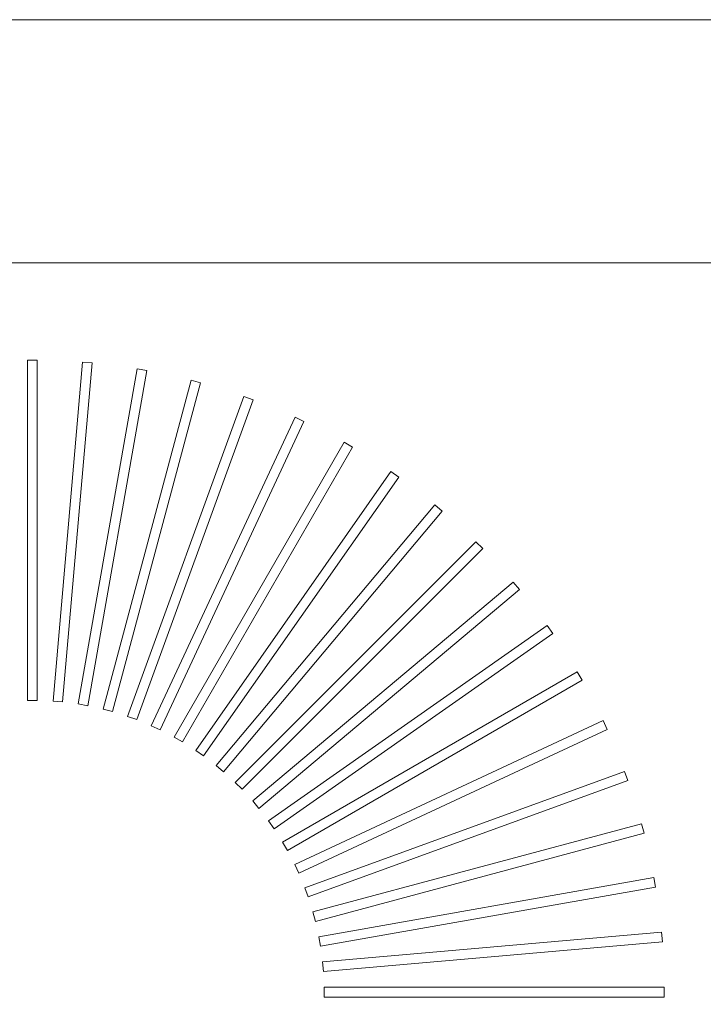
# Model space of a CAD drawing. Extents: x -750 to 58062, y -2404 to 18333.
# Tile 81 of 91: x 20643 to 20784, y 14815 to 15018. Entities that reach past the tile are written whole.
import ezdxf

# ---------------------------------------------------------------- set-up
doc = ezdxf.new("R2010")
doc.units = 0
doc.header["$MEASUREMENT"] = 0
doc.layers.add('GREY SCALE', color=9, linetype='Continuous', lineweight=0, true_color=0x808080)
doc.layers.add('GREYSCALE', color=9, linetype='Continuous', lineweight=0, true_color=0x808080)

# ---------------------------------------------------------------- blocks, each defined once
blk = doc.blocks.new('FLOOR PLAN')
at = {"layer": 'GREYSCALE'}
for p, q in [((20504.5, 14968.01), (21074.88, 14968.01)), ((20646.84, 14947.96), (20644.84, 14947.96)), ((20644.84, 14947.96), (20644.84, 14877.79)), ((20646.84, 14947.96, 902.48), (20644.84, 14947.96, 902.48)), ((20644.84, 14947.96, 902.48), (20644.84, 14877.79, 902.48)), ((20646.84, 14877.79), (20646.84, 14947.96)), ((20646.84, 14877.79, 902.48), (20646.84, 14947.96, 902.48)), ((20656.2, 14947.55), (20650.09, 14877.65)), ((20656.2, 14947.55, 902.48), (20650.09, 14877.65, 902.48)), ((20652.08, 14877.47), (20658.2, 14947.37)), ((20652.08, 14877.47, 902.48), (20658.2, 14947.37, 902.48)), ((20658.2, 14947.37), (20656.2, 14947.55)), ((20658.2, 14947.37, 902.48), (20656.2, 14947.55, 902.48)), ((20667.48, 14946.15), (20655.3, 14877.05)), ((20667.48, 14946.15, 902.48), (20655.3, 14877.05, 902.48)), ((20657.27, 14876.7), (20669.46, 14945.8)), ((20657.27, 14876.7, 902.48), (20669.46, 14945.8, 902.48)), ((20669.46, 14945.8), (20667.48, 14946.15)), ((20669.46, 14945.8, 902.48), (20667.48, 14946.15, 902.48)), ((20678.6, 14943.78), (20660.44, 14876)), ((20678.6, 14943.78, 902.48), (20660.44, 14876, 902.48)), ((20662.38, 14875.48), (20680.54, 14943.26)), ((20662.38, 14875.48, 902.48), (20680.54, 14943.26, 902.48)), ((20680.54, 14943.26), (20678.6, 14943.78)), ((20680.54, 14943.26, 902.48), (20678.6, 14943.78, 902.48)), ((20689.47, 14940.44), (20665.47, 14874.5)), ((20689.47, 14940.44, 902.48), (20665.47, 14874.5, 902.48)), ((20691.35, 14939.75), (20689.47, 14940.44)), ((20691.35, 14939.75, 902.48), (20689.47, 14940.44, 902.48)), ((20667.35, 14873.82), (20691.35, 14939.75)), ((20667.35, 14873.82, 902.48), (20691.35, 14939.75, 902.48)), ((20700.01, 14936.17), (20670.35, 14872.58)), ((20700.01, 14936.17, 902.48), (20670.35, 14872.58, 902.48)), ((20701.82, 14935.32), (20700.01, 14936.17)), ((20701.82, 14935.32, 902.48), (20700.01, 14936.17, 902.48)), ((20672.17, 14871.73), (20701.82, 14935.32)), ((20672.17, 14871.73, 902.48), (20701.82, 14935.32, 902.48)), ((20710.13, 14931), (20675.05, 14870.23)), ((20710.13, 14931, 902.48), (20675.05, 14870.23, 902.48)), ((20676.78, 14869.23), (20711.87, 14930)), ((20676.78, 14869.23, 902.48), (20711.87, 14930, 902.48)), ((20711.87, 14930), (20710.13, 14931)), ((20711.87, 14930, 902.48), (20710.13, 14931, 902.48)), ((20719.77, 14924.96), (20679.52, 14867.48)), ((20719.77, 14924.96, 902.48), (20679.52, 14867.48, 902.48)), ((20721.41, 14923.81), (20719.77, 14924.96)), ((20721.41, 14923.81, 902.48), (20719.77, 14924.96, 902.48)), ((20681.16, 14866.33), (20721.41, 14923.81)), ((20681.16, 14866.33, 902.48), (20721.41, 14923.81, 902.48)), ((20728.84, 14918.11), (20683.73, 14864.36)), ((20728.84, 14918.11, 902.48), (20683.73, 14864.36, 902.48)), ((20730.37, 14916.82), (20728.84, 14918.11)), ((20730.37, 14916.82, 902.48), (20728.84, 14918.11, 902.48)), ((20685.27, 14863.07), (20730.37, 14916.82)), ((20685.27, 14863.07, 902.48), (20730.37, 14916.82, 902.48)), ((20737.28, 14910.5), (20687.66, 14860.88)), ((20737.28, 14910.5, 902.48), (20687.66, 14860.88, 902.48)), ((20738.7, 14909.08), (20737.28, 14910.5)), ((20738.7, 14909.08, 902.48), (20737.28, 14910.5, 902.48)), ((20689.08, 14859.46), (20738.7, 14909.08)), ((20689.08, 14859.46, 902.48), (20738.7, 14909.08, 902.48)), ((20745.02, 14902.17), (20691.27, 14857.07)), ((20745.02, 14902.17, 902.48), (20691.27, 14857.07, 902.48)), ((20746.31, 14900.64), (20745.02, 14902.17)), ((20746.31, 14900.64, 902.48), (20745.02, 14902.17, 902.48)), ((20692.56, 14855.53), (20746.31, 14900.64)), ((20692.56, 14855.53, 902.48), (20746.31, 14900.64, 902.48)), ((20752.01, 14893.21), (20694.53, 14852.96)), ((20752.01, 14893.21, 902.48), (20694.53, 14852.96, 902.48)), ((20695.68, 14851.32), (20753.16, 14891.57)), ((20695.68, 14851.32, 902.48), (20753.16, 14891.57, 902.48)), ((20753.16, 14891.57), (20752.01, 14893.21)), ((20753.16, 14891.57, 902.48), (20752.01, 14893.21, 902.48)), ((20758.2, 14883.67), (20697.43, 14848.58)), ((20758.2, 14883.67, 902.48), (20697.43, 14848.58, 902.48)), ((20759.2, 14881.93), (20758.2, 14883.67)), ((20759.2, 14881.93, 902.48), (20758.2, 14883.67, 902.48)), ((20698.43, 14846.85), (20759.2, 14881.93)), ((20698.43, 14846.85, 902.48), (20759.2, 14881.93, 902.48)), ((20644.84, 14877.79), (20646.84, 14877.79)), ((20644.84, 14877.79, 902.48), (20646.84, 14877.79, 902.48)), ((20650.09, 14877.65), (20652.08, 14877.47)), ((20650.09, 14877.65, 902.48), (20652.08, 14877.47, 902.48)), ((20655.3, 14877.05), (20657.27, 14876.7)), ((20655.3, 14877.05, 902.48), (20657.27, 14876.7, 902.48)), ((20660.44, 14876), (20662.38, 14875.48)), ((20660.44, 14876, 902.48), (20662.38, 14875.48, 902.48)), ((20665.47, 14874.5), (20667.35, 14873.82)), ((20665.47, 14874.5, 902.48), (20667.35, 14873.82, 902.48)), ((20763.52, 14873.62), (20699.93, 14843.97)), ((20763.52, 14873.62, 902.48), (20699.93, 14843.97, 902.48)), ((20764.37, 14871.81), (20763.52, 14873.62)), ((20764.37, 14871.81, 902.48), (20763.52, 14873.62, 902.48)), ((20670.35, 14872.58), (20672.17, 14871.73)), ((20670.35, 14872.58, 902.48), (20672.17, 14871.73, 902.48)), ((20700.78, 14842.15), (20764.37, 14871.81)), ((20700.78, 14842.15, 902.48), (20764.37, 14871.81, 902.48)), ((20675.05, 14870.23), (20676.78, 14869.23)), ((20675.05, 14870.23, 902.48), (20676.78, 14869.23, 902.48)), ((20679.52, 14867.48), (20681.16, 14866.33)), ((20679.52, 14867.48, 902.48), (20681.16, 14866.33, 902.48)), ((20683.73, 14864.36), (20685.27, 14863.07)), ((20683.73, 14864.36, 902.48), (20685.27, 14863.07, 902.48)), ((20767.95, 14863.15), (20702.02, 14839.15)), ((20767.95, 14863.15, 902.48), (20702.02, 14839.15, 902.48)), ((20768.64, 14861.27), (20767.95, 14863.15)), ((20768.64, 14861.27, 902.48), (20767.95, 14863.15, 902.48)), ((20702.7, 14837.27), (20768.64, 14861.27)), ((20702.7, 14837.27, 902.48), (20768.64, 14861.27, 902.48)), ((20687.66, 14860.88), (20689.08, 14859.46)), ((20687.66, 14860.88, 902.48), (20689.08, 14859.46, 902.48)), ((20691.27, 14857.07), (20692.56, 14855.53)), ((20691.27, 14857.07, 902.48), (20692.56, 14855.53, 902.48)), ((20694.53, 14852.96), (20695.68, 14851.32)), ((20694.53, 14852.96, 902.48), (20695.68, 14851.32, 902.48)), ((20771.46, 14852.34), (20703.68, 14834.18)), ((20771.46, 14852.34, 902.48), (20703.68, 14834.18, 902.48)), ((20771.98, 14850.4), (20771.46, 14852.34)), ((20771.98, 14850.4, 902.48), (20771.46, 14852.34, 902.48)), ((20704.2, 14832.24), (20771.98, 14850.4)), ((20704.2, 14832.24, 902.48), (20771.98, 14850.4, 902.48)), ((20697.43, 14848.58), (20698.43, 14846.85)), ((20697.43, 14848.58, 902.48), (20698.43, 14846.85, 902.48)), ((20699.93, 14843.97), (20700.78, 14842.15)), ((20699.93, 14843.97, 902.48), (20700.78, 14842.15, 902.48)), ((20774, 14841.26), (20704.9, 14829.07)), ((20774, 14841.26, 902.48), (20704.9, 14829.07, 902.48)), ((20774.35, 14839.28), (20774, 14841.26)), ((20774.35, 14839.28, 902.48), (20774, 14841.26, 902.48)), ((20702.02, 14839.15), (20702.7, 14837.27)), ((20702.02, 14839.15, 902.48), (20702.7, 14837.27, 902.48)), ((20705.25, 14827.1), (20774.35, 14839.28)), ((20705.25, 14827.1, 902.48), (20774.35, 14839.28, 902.48)), ((20703.68, 14834.18), (20704.2, 14832.24)), ((20703.68, 14834.18, 902.48), (20704.2, 14832.24, 902.48)), ((20704.9, 14829.07), (20705.25, 14827.1)), ((20704.9, 14829.07, 902.48), (20705.25, 14827.1, 902.48)), ((20775.57, 14830), (20705.67, 14823.88)), ((20775.57, 14830, 902.48), (20705.67, 14823.88, 902.48)), ((20775.75, 14828), (20775.57, 14830)), ((20775.75, 14828, 902.48), (20775.57, 14830, 902.48)), ((20705.85, 14821.88), (20775.75, 14828)), ((20705.85, 14821.88, 902.48), (20775.75, 14828, 902.48)), ((20705.67, 14823.88), (20705.85, 14821.88)), ((20705.67, 14823.88, 902.48), (20705.85, 14821.88, 902.48)), ((20776.16, 14818.64), (20705.99, 14818.64)), ((20705.99, 14818.64), (20705.99, 14816.64)), ((20776.16, 14818.64, 902.48), (20705.99, 14818.64, 902.48)), ((20705.99, 14818.64, 902.48), (20705.99, 14816.64, 902.48)), ((20776.16, 14816.64), (20776.16, 14818.64)), ((20776.16, 14816.64, 902.48), (20776.16, 14818.64, 902.48)), ((20705.99, 14816.64), (20776.16, 14816.64)), ((20705.99, 14816.64, 902.48), (20776.16, 14816.64, 902.48))]:
    blk.add_line(p, q, dxfattribs=at)
at = {"layer": 'GREYSCALE', "ltscale": 0.25, "invisible_edges": 1}
blk.add_3dface([(21080.39, 15018.13, 902.18), (21074.88, 14968.01, 902.18), (20504.5, 14968.01, 902.18), (20504.5, 15018.13, 902.18)], dxfattribs=at)
at = {"layer": 'GREYSCALE'}
blk.add_3dface([(21074.88, 14968.01, 902.18), (21074.88, 14266.31, 902.18), (20504.5, 14266.31, 902.18), (20504.5, 14968.01, 902.18)], dxfattribs=at)

msp = doc.modelspace()

# ---------------------------------------------------------------- block references
at = {"layer": 'GREY SCALE', "ltscale": 5}
msp.add_blockref('FLOOR PLAN', (0, 0), dxfattribs=at)

doc.saveas('drawing.dxf')
